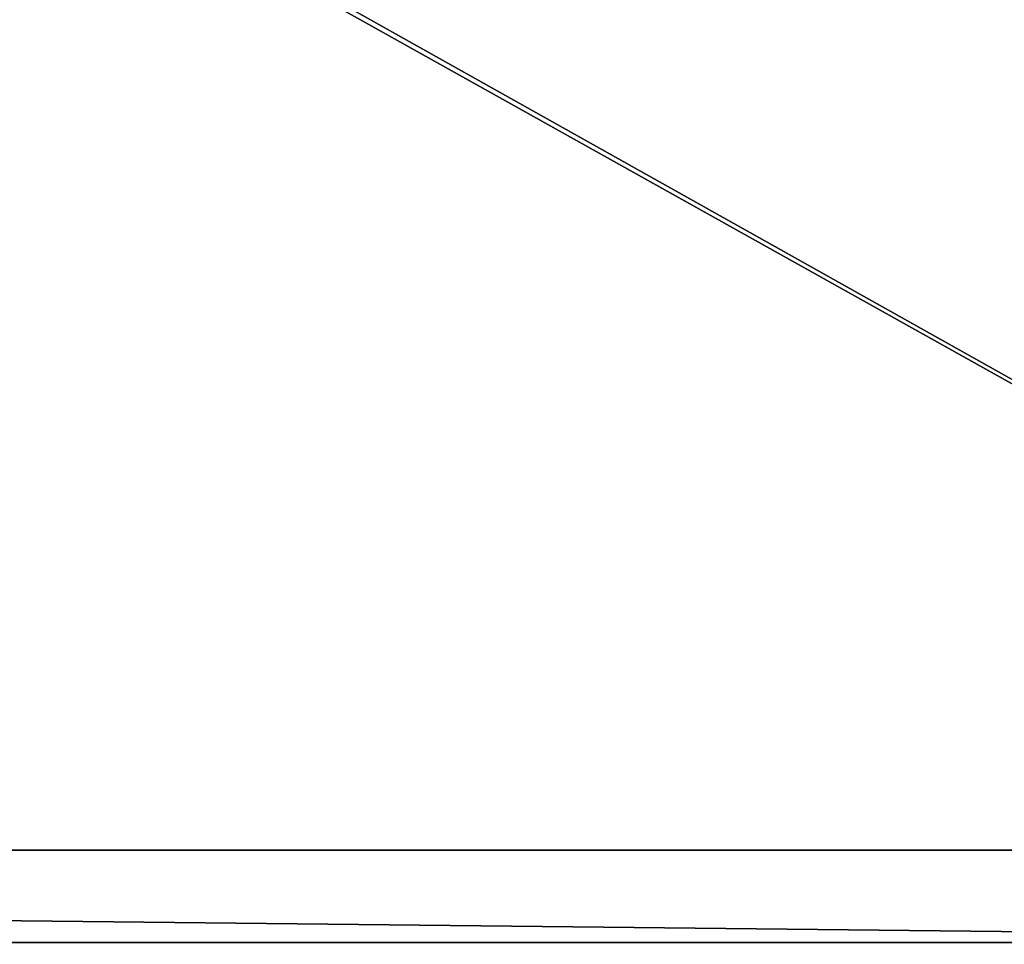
# Model space of a CAD drawing. Extents: x 0 to 35.8, y 0 to 26.7.
# Tile 175 of 227: x 27.2 to 31.2, y 3.8 to 7.4. Entities that reach past the tile are written whole.
import ezdxf

# ---------------------------------------------------------------- set-up
doc = ezdxf.new("R2010")
doc.units = 0
doc.header["$MEASUREMENT"] = 0
doc.layers.get('0').update_dxf_attribs({"color": 13, "linetype": 'CONTINUOUS'})
doc.layers.add('HDS8645C_-_BODY', color=252, linetype='CONTINUOUS')
doc.layers.add('HDS8645C_-_CERAMIC_TOP', color=29, linetype='CONTINUOUS')

# ---------------------------------------------------------------- blocks, each defined once
blk = doc.blocks.new('HIS8055U_TRADECAD_DXF')
at = {"color": 0}
blk.add_line((-17.22295, -9.6021, -14.33995), (17.28565, -9.6021, -14.33995), dxfattribs=at)
blk.add_line((-17.22295, -9.6021, -14.33995), (17.28565, -9.6021, -14.33995), dxfattribs=at)
blk.add_line((-17.22295, -9.6021, -14.33995), (17.28565, -9.6021, -14.33995), dxfattribs=at)
at = {"layer": 'HDS8645C_-_BODY', "color": 0}
for p, q in [((-16.56002, -9.23304, -14.65245), (16.64532, -9.23304, -14.65245)), ((-16.56002, -9.23304, -14.65245), (16.64532, -9.23304, -14.65245)), ((-17.22295, -9.6021, -13.78755), (17.28565, -9.6021, -13.78755)), ((-17.22295, -9.6021, -13.78755), (17.28565, -9.6021, -13.78755))]:
    blk.add_line(p, q, dxfattribs=at)
at = {"color": 0}
mesh = blk.add_polyface(dxfattribs=at)
corners = [(17.28565, -9.6021, -14.33995), (-17.22295, 9.6713, -14.33995), (-17.22295, -9.6021, -14.33995), (17.28565, 9.6713, -14.33995)]
mesh.append_faces([[corners[k] for k in face] for face in [(0, 1, 2), (1, 0, 3)]], dxfattribs={"vtx0": -1, "color": 0})
at = {"layer": 'HDS8645C_-_BODY', "color": 0}
mesh = blk.add_polyface(dxfattribs=at)
corners = [(16.64532, -9.23304, -14.65245), (-16.56002, 9.37696, -14.65245), (-16.56002, -9.23304, -14.65245), (16.64532, 9.37696, -14.65245)]
mesh.append_faces([[corners[k] for k in face] for face in [(0, 1, 2), (1, 0, 3)]], dxfattribs={"vtx0": -1, "color": 0})
mesh = blk.add_polyface(dxfattribs=at)
corners = [(17.28565, -9.6021, -14.33995), (-16.56002, -9.23304, -14.65245), (-17.22295, -9.6021, -14.33995), (16.64532, -9.23304, -14.65245)]
mesh.append_faces([[corners[k] for k in face] for face in [(0, 1, 2), (1, 0, 3)]], dxfattribs={"vtx0": -1, "color": 0})
mesh = blk.add_polyface(dxfattribs=at)
corners = [(17.88175, -11.1971, -13.78755), (-17.22295, -9.6021, -13.78755), (-17.90215, -11.1971, -13.78755), (17.28565, -9.6021, -13.78755)]
mesh.append_faces([[corners[k] for k in face] for face in [(0, 1, 2), (1, 0, 3)]], dxfattribs={"vtx0": -1, "color": 0})
mesh = blk.add_polyface(dxfattribs=at)
corners = [(-17.22295, -9.6021, -13.78755), (17.28565, -9.6021, -14.33995), (-17.22295, -9.6021, -14.33995), (17.28565, -9.6021, -13.78755)]
mesh.append_faces([[corners[k] for k in face] for face in [(0, 1, 2), (1, 0, 3)]], dxfattribs={"vtx0": -1, "color": 0})
at = {"layer": 'HDS8645C_-_CERAMIC_TOP', "color": 0}
mesh = blk.add_polyface(dxfattribs=at)
corners = [(17.83165, 10.6876, 17.27015), (-17.76255, -12.6526, 17.27015), (-17.76255, 10.6876, 17.27015), (17.83165, -12.6526, 17.27015)]
mesh.append_faces([[corners[k] for k in face] for face in [(0, 1, 2), (1, 0, 3)]], dxfattribs={"vtx0": -1, "color": 0})
blk = doc.blocks.new('HIS8655C_TRADECAD_DXF')
at = {"color": 0}
blk.add_blockref('HIS8055U_TRADECAD_DXF', (0, 0), dxfattribs=at)
blk = doc.blocks.new('HIS8655C_TRADECAD_DXF0')
at = {"color": 0}
blk.add_blockref('HIS8655C_TRADECAD_DXF', (0, 0), dxfattribs=at)
blk = doc.blocks.new('HIS8655C_TRADECAD_DXF1')
at = {"color": 0}
blk.add_blockref('HIS8655C_TRADECAD_DXF0', (17.90215, 13.3707, 17.53955), dxfattribs=at)

msp = doc.modelspace()

# ---------------------------------------------------------------- block references
at = {"color": 0}
msp.add_blockref('HIS8655C_TRADECAD_DXF1', (0, 0), dxfattribs=at)

doc.saveas('drawing.dxf')
